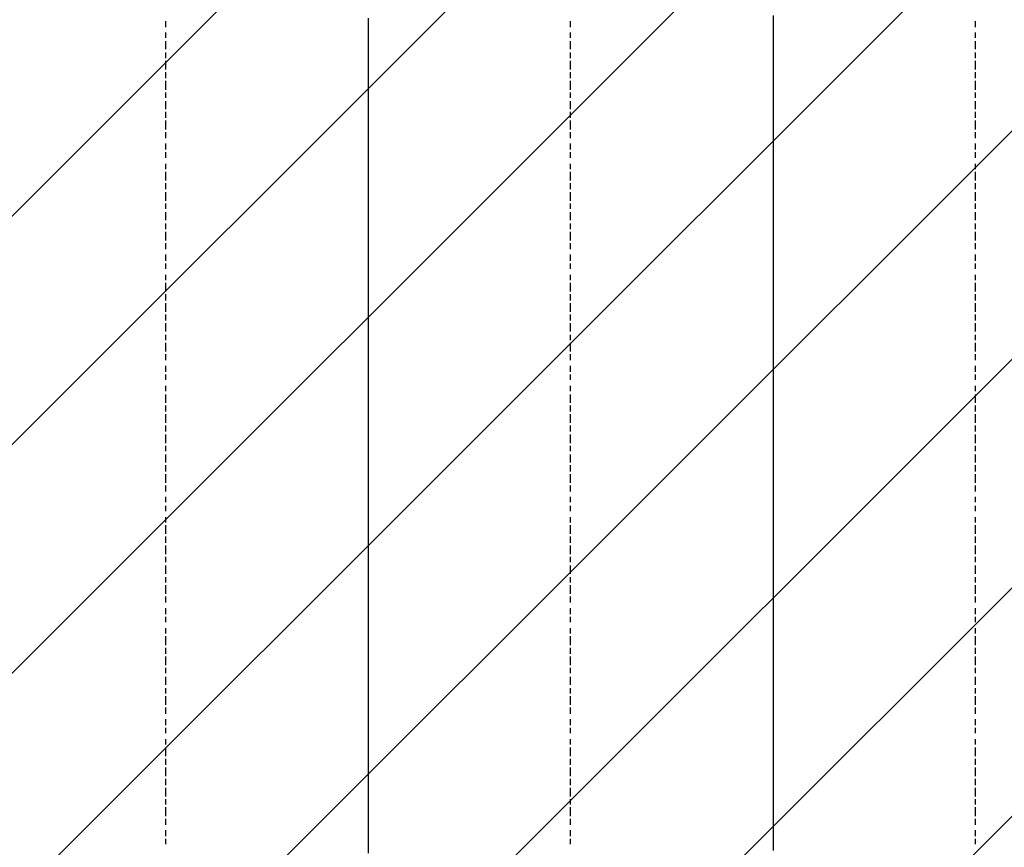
# Model space of a CAD drawing. Extents: x 997 to 109698, y 921 to 94021.
# Tile 113 of 256: x 23926 to 25388, y 17453 to 18683. Entities that reach past the tile are written whole.
import ezdxf

# ---------------------------------------------------------------- set-up
doc = ezdxf.new("R2010")
doc.units = 0
doc.header["$MEASUREMENT"] = 0
doc.layers.add('12', color=7, linetype='CONTINUOUS')
doc.layers.add('28', color=7, linetype='CONTINUOUS')

msp = doc.modelspace()

# ---------------------------------------------------------------- linework, layer by layer
at = {"layer": '12', "color": 5}
for p, q in [((24142.601607, 18680.953237), (24142.601607, 18671.953237)), ((24743.601607, 18680.953237), (24743.601607, 18671.953237)), ((25344.601607, 18680.953237), (25344.601607, 18671.953237)), ((24142.601607, 18663.953237), (24142.601607, 18655.953237)), ((24743.601607, 18663.953237), (24743.601607, 18655.953237)), ((25344.601607, 18663.953237), (25344.601607, 18655.953237)), ((24142.601607, 18650.953237), (24142.601607, 18638.953237)), ((24743.601607, 18650.953237), (24743.601607, 18638.953237)), ((25344.601607, 18650.953237), (25344.601607, 18638.953237)), ((24142.601607, 18633.953237), (24142.601607, 18625.953237)), ((24142.601607, 18621.953237), (24142.601607, 18608.953237)), ((24743.601607, 18633.953237), (24743.601607, 18625.953237)), ((24743.601607, 18621.953237), (24743.601607, 18608.953237)), ((25344.601607, 18633.953237), (25344.601607, 18625.953237)), ((25344.601607, 18621.953237), (25344.601607, 18608.953237)), ((24142.601607, 18604.953237), (24142.601607, 18595.953237)), ((24743.601607, 18604.953237), (24743.601607, 18595.953237)), ((25344.601607, 18604.953237), (25344.601607, 18595.953237)), ((24142.601607, 18591.953237), (24142.601607, 18578.953237)), ((24743.601607, 18591.953237), (24743.601607, 18578.953237)), ((25344.601607, 18591.953237), (25344.601607, 18578.953237)), ((24142.601607, 18574.953237), (24142.601607, 18566.953237)), ((24743.601607, 18574.953237), (24743.601607, 18566.953237)), ((25344.601607, 18574.953237), (25344.601607, 18566.953237)), ((24142.601607, 18561.953237), (24142.601607, 18549.953237)), ((24743.601607, 18561.953237), (24743.601607, 18549.953237)), ((25344.601607, 18561.953237), (25344.601607, 18549.953237)), ((24142.601607, 18545.953237), (24142.601607, 18536.953237)), ((24743.601607, 18545.953237), (24743.601607, 18536.953237)), ((25344.601607, 18545.953237), (25344.601607, 18536.953237)), ((24142.601607, 18532.953237), (24142.601607, 18519.953237)), ((24743.601607, 18532.953237), (24743.601607, 18519.953237)), ((25344.601607, 18532.953237), (25344.601607, 18519.953237)), ((24142.601607, 18515.953237), (24142.601607, 18506.953237)), ((24743.601607, 18515.953237), (24743.601607, 18506.953237)), ((25344.601607, 18515.953237), (25344.601607, 18506.953237)), ((24142.601607, 18498.953237), (24142.601607, 18489.953237)), ((24743.601607, 18498.953237), (24743.601607, 18489.953237)), ((25344.601607, 18498.953237), (25344.601607, 18489.953237)), ((24142.601607, 18485.953237), (24142.601607, 18477.953237)), ((24743.601607, 18485.953237), (24743.601607, 18477.953237)), ((25344.601607, 18485.953237), (25344.601607, 18477.953237)), ((24142.601607, 18468.953237), (24142.601607, 18460.953237)), ((24743.601607, 18468.953237), (24743.601607, 18460.953237)), ((25344.601607, 18468.953237), (25344.601607, 18460.953237)), ((24142.601607, 18456.953237), (24142.601607, 18443.953237)), ((24743.601607, 18456.953237), (24743.601607, 18443.953237)), ((25344.601607, 18456.953237), (25344.601607, 18443.953237)), ((24142.601607, 18439.953237), (24142.601607, 18430.953237)), ((24743.601607, 18439.953237), (24743.601607, 18430.953237)), ((25344.601607, 18439.953237), (25344.601607, 18430.953237)), ((24142.601607, 18426.953237), (24142.601607, 18413.953237)), ((24743.601607, 18426.953237), (24743.601607, 18413.953237)), ((25344.601607, 18426.953237), (25344.601607, 18413.953237)), ((24142.601607, 18409.953237), (24142.601607, 18401.953237)), ((24743.601607, 18409.953237), (24743.601607, 18401.953237)), ((25344.601607, 18409.953237), (25344.601607, 18401.953237)), ((24142.601607, 18396.953237), (24142.601607, 18384.953237)), ((24743.601607, 18396.953237), (24743.601607, 18384.953237)), ((25344.601607, 18396.953237), (25344.601607, 18384.953237)), ((24142.601607, 18379.953237), (24142.601607, 18371.953237)), ((24743.601607, 18379.953237), (24743.601607, 18371.953237)), ((25344.601607, 18379.953237), (25344.601607, 18371.953237)), ((24142.601607, 18367.953237), (24142.601607, 18354.953237)), ((24743.601607, 18367.953237), (24743.601607, 18354.953237)), ((25344.601607, 18367.953237), (25344.601607, 18354.953237)), ((24142.601607, 18350.953237), (24142.601607, 18341.953237)), ((24743.601607, 18350.953237), (24743.601607, 18341.953237)), ((25344.601607, 18350.953237), (25344.601607, 18341.953237)), ((24142.601607, 18333.953237), (24142.601607, 18324.953237)), ((24743.601607, 18333.953237), (24743.601607, 18324.953237)), ((25344.601607, 18333.953237), (25344.601607, 18324.953237)), ((24142.601607, 18320.953237), (24142.601607, 18312.953237)), ((24743.601607, 18320.953237), (24743.601607, 18312.953237)), ((25344.601607, 18320.953237), (25344.601607, 18312.953237)), ((24142.601607, 18303.953237), (24142.601607, 18295.953237)), ((24743.601607, 18303.953237), (24743.601607, 18295.953237)), ((25344.601607, 18303.953237), (25344.601607, 18295.953237)), ((24142.601607, 18291.953237), (24142.601607, 18278.953237)), ((24743.601607, 18291.953237), (24743.601607, 18278.953237)), ((25344.601607, 18291.953237), (25344.601607, 18278.953237)), ((24142.601607, 18274.953237), (24142.601607, 18265.953237)), ((24743.601607, 18274.953237), (24743.601607, 18265.953237)), ((25344.601607, 18274.953237), (25344.601607, 18265.953237)), ((24142.601607, 18261.953237), (24142.601607, 18248.953237)), ((24743.601607, 18261.953237), (24743.601607, 18248.953237)), ((25344.601607, 18261.953237), (25344.601607, 18248.953237)), ((24142.601607, 18244.953237), (24142.601607, 18235.953237)), ((24743.601607, 18244.953237), (24743.601607, 18235.953237)), ((25344.601607, 18244.953237), (25344.601607, 18235.953237)), ((24142.601607, 18231.953237), (24142.601607, 18219.953237)), ((24743.601607, 18231.953237), (24743.601607, 18219.953237)), ((25344.601607, 18231.953237), (25344.601607, 18219.953237)), ((24142.601607, 18214.953237), (24142.601607, 18206.953237)), ((24743.601607, 18214.953237), (24743.601607, 18206.953237)), ((25344.601607, 18214.953237), (25344.601607, 18206.953237)), ((24142.601607, 18202.953237), (24142.601607, 18189.953237)), ((24743.601607, 18202.953237), (24743.601607, 18189.953237)), ((25344.601607, 18202.953237), (25344.601607, 18189.953237)), ((24142.601607, 18185.953237), (24142.601607, 18176.953237)), ((24743.601607, 18185.953237), (24743.601607, 18176.953237)), ((25344.601607, 18185.953237), (25344.601607, 18176.953237)), ((24142.601607, 18168.953237), (24142.601607, 18159.953237)), ((24743.601607, 18168.953237), (24743.601607, 18159.953237)), ((25344.601607, 18168.953237), (25344.601607, 18159.953237)), ((24142.601607, 18155.953237), (24142.601607, 18147.953237)), ((24743.601607, 18155.953237), (24743.601607, 18147.953237)), ((25344.601607, 18155.953237), (25344.601607, 18147.953237)), ((24142.601607, 18138.953237), (24142.601607, 18130.953237)), ((24142.601607, 18125.953237), (24142.601607, 18113.953237)), ((24743.601607, 18138.953237), (24743.601607, 18130.953237)), ((24743.601607, 18125.953237), (24743.601607, 18113.953237)), ((25344.601607, 18138.953237), (25344.601607, 18130.953237)), ((25344.601607, 18125.953237), (25344.601607, 18113.953237)), ((24142.601607, 18109.953237), (24142.601607, 18100.953237)), ((24142.601607, 18096.953237), (24142.601607, 18083.953237)), ((24743.601607, 18109.953237), (24743.601607, 18100.953237)), ((24743.601607, 18096.953237), (24743.601607, 18083.953237)), ((25344.601607, 18109.953237), (25344.601607, 18100.953237)), ((25344.601607, 18096.953237), (25344.601607, 18083.953237)), ((24142.601607, 18079.953237), (24142.601607, 18070.953237)), ((24142.601607, 18066.953237), (24142.601607, 18053.953237)), ((24743.601607, 18079.953237), (24743.601607, 18070.953237)), ((24743.601607, 18066.953237), (24743.601607, 18053.953237)), ((25344.601607, 18079.953237), (25344.601607, 18070.953237)), ((25344.601607, 18066.953237), (25344.601607, 18053.953237)), ((24142.601607, 18049.953237), (24142.601607, 18041.953237)), ((24743.601607, 18049.953237), (24743.601607, 18041.953237)), ((25344.601607, 18049.953237), (25344.601607, 18041.953237)), ((24142.601607, 18036.953237), (24142.601607, 18024.953237)), ((24743.601607, 18036.953237), (24743.601607, 18024.953237)), ((25344.601607, 18036.953237), (25344.601607, 18024.953237)), ((24142.601607, 18020.953237), (24142.601607, 18011.953237)), ((24743.601607, 18020.953237), (24743.601607, 18011.953237)), ((25344.601607, 18020.953237), (25344.601607, 18011.953237)), ((24142.601607, 18007.953237), (24142.601607, 17994.953237)), ((24743.601607, 18007.953237), (24743.601607, 17994.953237)), ((25344.601607, 18007.953237), (25344.601607, 17994.953237)), ((24142.601607, 17990.953237), (24142.601607, 17981.953237)), ((24743.601607, 17990.953237), (24743.601607, 17981.953237)), ((25344.601607, 17990.953237), (25344.601607, 17981.953237)), ((24142.601607, 17973.953237), (24142.601607, 17965.953237)), ((24743.601607, 17973.953237), (24743.601607, 17965.953237)), ((25344.601607, 17973.953237), (25344.601607, 17965.953237)), ((24142.601607, 17960.953237), (24142.601607, 17952.953237)), ((24743.601607, 17960.953237), (24743.601607, 17952.953237)), ((25344.601607, 17960.953237), (25344.601607, 17952.953237)), ((24142.601607, 17943.953237), (24142.601607, 17935.953237)), ((24743.601607, 17943.953237), (24743.601607, 17935.953237)), ((25344.601607, 17943.953237), (25344.601607, 17935.953237)), ((24142.601607, 17931.953237), (24142.601607, 17918.953237)), ((24743.601607, 17931.953237), (24743.601607, 17918.953237)), ((25344.601607, 17931.953237), (25344.601607, 17918.953237)), ((24142.601607, 17914.953237), (24142.601607, 17905.953237)), ((24743.601607, 17914.953237), (24743.601607, 17905.953237)), ((25344.601607, 17914.953237), (25344.601607, 17905.953237)), ((24142.601607, 17901.953237), (24142.601607, 17888.953237)), ((24743.601607, 17901.953237), (24743.601607, 17888.953237)), ((25344.601607, 17901.953237), (25344.601607, 17888.953237)), ((24142.601607, 17884.953237), (24142.601607, 17876.953237)), ((24743.601607, 17884.953237), (24743.601607, 17876.953237)), ((25344.601607, 17884.953237), (25344.601607, 17876.953237)), ((24142.601607, 17871.953237), (24142.601607, 17859.953237)), ((24743.601607, 17871.953237), (24743.601607, 17859.953237)), ((25344.601607, 17871.953237), (25344.601607, 17859.953237)), ((24142.601607, 17854.953237), (24142.601607, 17846.953237)), ((24743.601607, 17854.953237), (24743.601607, 17846.953237)), ((25344.601607, 17854.953237), (25344.601607, 17846.953237)), ((24142.601607, 17842.953237), (24142.601607, 17829.953237)), ((24743.601607, 17842.953237), (24743.601607, 17829.953237)), ((25344.601607, 17842.953237), (25344.601607, 17829.953237)), ((24142.601607, 17825.953237), (24142.601607, 17816.953237)), ((24743.601607, 17825.953237), (24743.601607, 17816.953237)), ((25344.601607, 17825.953237), (25344.601607, 17816.953237)), ((24142.601607, 17808.953237), (24142.601607, 17799.953237)), ((24743.601607, 17808.953237), (24743.601607, 17799.953237)), ((25344.601607, 17808.953237), (25344.601607, 17799.953237)), ((24142.601607, 17795.953237), (24142.601607, 17787.953237)), ((24743.601607, 17795.953237), (24743.601607, 17787.953237)), ((25344.601607, 17795.953237), (25344.601607, 17787.953237)), ((24142.601607, 17778.953237), (24142.601607, 17770.953237)), ((24743.601607, 17778.953237), (24743.601607, 17770.953237)), ((25344.601607, 17778.953237), (25344.601607, 17770.953237)), ((24142.601607, 17766.953237), (24142.601607, 17753.953237)), ((24743.601607, 17766.953237), (24743.601607, 17753.953237)), ((25344.601607, 17766.953237), (25344.601607, 17753.953237)), ((24142.601607, 17749.953237), (24142.601607, 17740.953237)), ((24743.601607, 17749.953237), (24743.601607, 17740.953237)), ((25344.601607, 17749.953237), (25344.601607, 17740.953237)), ((24142.601607, 17736.953237), (24142.601607, 17723.953237)), ((24743.601607, 17736.953237), (24743.601607, 17723.953237)), ((25344.601607, 17736.953237), (25344.601607, 17723.953237)), ((24142.601607, 17719.953237), (24142.601607, 17711.953237)), ((24743.601607, 17719.953237), (24743.601607, 17711.953237)), ((25344.601607, 17719.953237), (25344.601607, 17711.953237)), ((24142.601607, 17706.953237), (24142.601607, 17694.953237)), ((24743.601607, 17706.953237), (24743.601607, 17694.953237)), ((25344.601607, 17706.953237), (25344.601607, 17694.953237)), ((24142.601607, 17689.953237), (24142.601607, 17681.953237)), ((24743.601607, 17689.953237), (24743.601607, 17681.953237)), ((25344.601607, 17689.953237), (25344.601607, 17681.953237)), ((24142.601607, 17677.953237), (24142.601607, 17664.953237)), ((24743.601607, 17677.953237), (24743.601607, 17664.953237)), ((25344.601607, 17677.953237), (25344.601607, 17664.953237)), ((24142.601607, 17660.953237), (24142.601607, 17651.953237)), ((24743.601607, 17660.953237), (24743.601607, 17651.953237)), ((25344.601607, 17660.953237), (25344.601607, 17651.953237)), ((24142.601607, 17643.953237), (24142.601607, 17634.953237)), ((24743.601607, 17643.953237), (24743.601607, 17634.953237)), ((25344.601607, 17643.953237), (25344.601607, 17634.953237)), ((24142.601607, 17630.953237), (24142.601607, 17622.953237)), ((24743.601607, 17630.953237), (24743.601607, 17622.953237)), ((25344.601607, 17630.953237), (25344.601607, 17622.953237)), ((24142.601607, 17613.953237), (24142.601607, 17605.953237)), ((24743.601607, 17613.953237), (24743.601607, 17605.953237)), ((25344.601607, 17613.953237), (25344.601607, 17605.953237)), ((24142.601607, 17601.953237), (24142.601607, 17588.953237)), ((24743.601607, 17601.953237), (24743.601607, 17588.953237)), ((25344.601607, 17601.953237), (25344.601607, 17588.953237)), ((24142.601607, 17584.953237), (24142.601607, 17575.953237)), ((24743.601607, 17584.953237), (24743.601607, 17575.953237)), ((25344.601607, 17584.953237), (25344.601607, 17575.953237)), ((24142.601607, 17571.953237), (24142.601607, 17558.953237)), ((24743.601607, 17571.953237), (24743.601607, 17558.953237)), ((25344.601607, 17571.953237), (25344.601607, 17558.953237)), ((24142.601607, 17554.953237), (24142.601607, 17545.953237)), ((24743.601607, 17554.953237), (24743.601607, 17545.953237)), ((25344.601607, 17554.953237), (25344.601607, 17545.953237)), ((24142.601607, 17541.953237), (24142.601607, 17528.953237)), ((24743.601607, 17541.953237), (24743.601607, 17528.953237)), ((25344.601607, 17541.953237), (25344.601607, 17528.953237)), ((24142.601607, 17524.953237), (24142.601607, 17516.953237)), ((24142.601607, 17512.953237), (24142.601607, 17499.953237)), ((24743.601607, 17524.953237), (24743.601607, 17516.953237)), ((24743.601607, 17512.953237), (24743.601607, 17499.953237)), ((25344.601607, 17524.953237), (25344.601607, 17516.953237)), ((25344.601607, 17512.953237), (25344.601607, 17499.953237)), ((24142.601607, 17495.953237), (24142.601607, 17486.953237)), ((24743.601607, 17495.953237), (24743.601607, 17486.953237)), ((25344.601607, 17495.953237), (25344.601607, 17486.953237)), ((24142.601607, 17478.953237), (24142.601607, 17469.953237)), ((24743.601607, 17478.953237), (24743.601607, 17469.953237)), ((25344.601607, 17478.953237), (25344.601607, 17469.953237)), ((24142.601607, 17465.953237), (24142.601607, 17457.953237)), ((24743.601607, 17465.953237), (24743.601607, 17457.953237)), ((25344.601607, 17465.953237), (25344.601607, 17457.953237))]:
    msp.add_line(p, q, dxfattribs=at)
at = {"layer": '12', "color": 1}
for p, q in [((24443.601607, 18684.953237), (24443.601607, 18676.953237)), ((25044.601607, 18688.953237), (25044.601607, 18676.953237)), ((24443.601607, 18676.953237), (24443.601607, 18663.953237)), ((25044.601607, 18676.953237), (25044.601607, 18667.953237)), ((25044.601607, 18667.953237), (25044.601607, 18659.953237)), ((24443.601607, 18663.953237), (24443.601607, 18655.953237)), ((24443.601607, 18655.953237), (24443.601607, 18646.953237)), ((25044.601607, 18659.953237), (25044.601607, 18646.953237)), ((24443.601607, 18646.953237), (24443.601607, 18633.953237)), ((25044.601607, 18646.953237), (25044.601607, 18638.953237)), ((25044.601607, 18638.953237), (25044.601607, 18629.953237)), ((24443.601607, 18633.953237), (24443.601607, 18625.953237)), ((24443.601607, 18625.953237), (24443.601607, 18617.953237)), ((25044.601607, 18629.953237), (25044.601607, 18617.953237)), ((24443.601607, 18617.953237), (24443.601607, 18604.953237)), ((25044.601607, 18617.953237), (25044.601607, 18608.953237)), ((25044.601607, 18608.953237), (25044.601607, 18600.953237)), ((24443.601607, 18604.953237), (24443.601607, 18595.953237)), ((24443.601607, 18595.953237), (24443.601607, 18587.953237)), ((25044.601607, 18600.953237), (25044.601607, 18587.953237)), ((24443.601607, 18587.953237), (24443.601607, 18574.953237)), ((25044.601607, 18587.953237), (25044.601607, 18578.953237)), ((25044.601607, 18578.953237), (25044.601607, 18566.953237)), ((24443.601607, 18574.953237), (24443.601607, 18566.953237)), ((24443.601607, 18566.953237), (24443.601607, 18553.953237)), ((25044.601607, 18566.953237), (25044.601607, 18557.953237)), ((24443.601607, 18553.953237), (24443.601607, 18545.953237)), ((25044.601607, 18557.953237), (25044.601607, 18549.953237)), ((25044.601607, 18549.953237), (25044.601607, 18536.953237)), ((24443.601607, 18545.953237), (24443.601607, 18536.953237)), ((24443.601607, 18536.953237), (24443.601607, 18523.953237)), ((25044.601607, 18536.953237), (25044.601607, 18528.953237)), ((24443.601607, 18523.953237), (24443.601607, 18515.953237)), ((25044.601607, 18528.953237), (25044.601607, 18519.953237)), ((25044.601607, 18519.953237), (25044.601607, 18506.953237)), ((24443.601607, 18515.953237), (24443.601607, 18506.953237)), ((24443.601607, 18506.953237), (24443.601607, 18494.953237)), ((25044.601607, 18506.953237), (25044.601607, 18498.953237)), ((24443.601607, 18494.953237), (24443.601607, 18485.953237)), ((25044.601607, 18498.953237), (25044.601607, 18489.953237)), ((24443.601607, 18485.953237), (24443.601607, 18477.953237)), ((24443.601607, 18477.953237), (24443.601607, 18464.953237)), ((25044.601607, 18489.953237), (25044.601607, 18477.953237)), ((25044.601607, 18477.953237), (25044.601607, 18468.953237)), ((24443.601607, 18464.953237), (24443.601607, 18456.953237)), ((25044.601607, 18468.953237), (25044.601607, 18456.953237)), ((24443.601607, 18456.953237), (24443.601607, 18443.953237)), ((25044.601607, 18456.953237), (25044.601607, 18447.953237)), ((25044.601607, 18447.953237), (25044.601607, 18439.953237)), ((24443.601607, 18443.953237), (24443.601607, 18434.953237)), ((24443.601607, 18434.953237), (24443.601607, 18426.953237)), ((25044.601607, 18439.953237), (25044.601607, 18426.953237)), ((24443.601607, 18426.953237), (24443.601607, 18413.953237)), ((25044.601607, 18426.953237), (25044.601607, 18418.953237)), ((25044.601607, 18418.953237), (25044.601607, 18409.953237)), ((24443.601607, 18413.953237), (24443.601607, 18405.953237)), ((24443.601607, 18405.953237), (24443.601607, 18396.953237)), ((25044.601607, 18409.953237), (25044.601607, 18396.953237)), ((24443.601607, 18396.953237), (24443.601607, 18384.953237)), ((25044.601607, 18396.953237), (25044.601607, 18388.953237)), ((25044.601607, 18388.953237), (25044.601607, 18379.953237)), ((24443.601607, 18384.953237), (24443.601607, 18375.953237)), ((24443.601607, 18375.953237), (24443.601607, 18367.953237)), ((25044.601607, 18379.953237), (25044.601607, 18367.953237)), ((24443.601607, 18367.953237), (24443.601607, 18354.953237)), ((25044.601607, 18367.953237), (25044.601607, 18358.953237)), ((25044.601607, 18358.953237), (25044.601607, 18350.953237)), ((24443.601607, 18354.953237), (24443.601607, 18346.953237)), ((24443.601607, 18346.953237), (24443.601607, 18333.953237)), ((25044.601607, 18350.953237), (25044.601607, 18337.953237)), ((24443.601607, 18333.953237), (24443.601607, 18324.953237)), ((25044.601607, 18337.953237), (25044.601607, 18329.953237)), ((25044.601607, 18329.953237), (25044.601607, 18316.953237)), ((24443.601607, 18324.953237), (24443.601607, 18316.953237)), ((24443.601607, 18316.953237), (24443.601607, 18303.953237)), ((25044.601607, 18316.953237), (25044.601607, 18307.953237)), ((24443.601607, 18303.953237), (24443.601607, 18295.953237)), ((25044.601607, 18307.953237), (25044.601607, 18299.953237)), ((24443.601607, 18295.953237), (24443.601607, 18286.953237)), ((24443.601607, 18286.953237), (24443.601607, 18274.953237)), ((25044.601607, 18299.953237), (25044.601607, 18286.953237)), ((25044.601607, 18286.953237), (25044.601607, 18278.953237)), ((24443.601607, 18274.953237), (24443.601607, 18265.953237)), ((25044.601607, 18278.953237), (25044.601607, 18269.953237)), ((24443.601607, 18265.953237), (24443.601607, 18257.953237)), ((24443.601607, 18257.953237), (24443.601607, 18244.953237)), ((25044.601607, 18269.953237), (25044.601607, 18257.953237)), ((25044.601607, 18257.953237), (25044.601607, 18248.953237)), ((24443.601607, 18244.953237), (24443.601607, 18235.953237)), ((25044.601607, 18248.953237), (25044.601607, 18240.953237)), ((24443.601607, 18235.953237), (24443.601607, 18223.953237)), ((25044.601607, 18240.953237), (25044.601607, 18227.953237)), ((25044.601607, 18227.953237), (25044.601607, 18219.953237)), ((24443.601607, 18223.953237), (24443.601607, 18214.953237)), ((24443.601607, 18214.953237), (24443.601607, 18206.953237)), ((25044.601607, 18219.953237), (25044.601607, 18206.953237)), ((24443.601607, 18206.953237), (24443.601607, 18193.953237)), ((25044.601607, 18206.953237), (25044.601607, 18197.953237)), ((24443.601607, 18193.953237), (24443.601607, 18185.953237)), ((24443.601607, 18185.953237), (24443.601607, 18176.953237)), ((25044.601607, 18197.953237), (25044.601607, 18189.953237)), ((25044.601607, 18189.953237), (25044.601607, 18176.953237)), ((24443.601607, 18176.953237), (24443.601607, 18163.953237)), ((25044.601607, 18176.953237), (25044.601607, 18168.953237)), ((25044.601607, 18168.953237), (25044.601607, 18159.953237)), ((24443.601607, 18163.953237), (24443.601607, 18155.953237)), ((24443.601607, 18155.953237), (24443.601607, 18147.953237)), ((25044.601607, 18159.953237), (25044.601607, 18147.953237)), ((24443.601607, 18147.953237), (24443.601607, 18134.953237)), ((25044.601607, 18147.953237), (25044.601607, 18138.953237)), ((24443.601607, 18134.953237), (24443.601607, 18125.953237)), ((24443.601607, 18125.953237), (24443.601607, 18113.953237)), ((25044.601607, 18138.953237), (25044.601607, 18130.953237)), ((25044.601607, 18130.953237), (25044.601607, 18117.953237)), ((24443.601607, 18113.953237), (24443.601607, 18104.953237)), ((25044.601607, 18117.953237), (25044.601607, 18109.953237)), ((24443.601607, 18104.953237), (24443.601607, 18096.953237)), ((24443.601607, 18096.953237), (24443.601607, 18083.953237)), ((25044.601607, 18109.953237), (25044.601607, 18096.953237)), ((25044.601607, 18096.953237), (25044.601607, 18087.953237)), ((24443.601607, 18083.953237), (24443.601607, 18075.953237)), ((25044.601607, 18087.953237), (25044.601607, 18079.953237)), ((24443.601607, 18075.953237), (24443.601607, 18066.953237)), ((24443.601607, 18066.953237), (24443.601607, 18053.953237)), ((25044.601607, 18079.953237), (25044.601607, 18066.953237)), ((25044.601607, 18066.953237), (25044.601607, 18058.953237)), ((24443.601607, 18053.953237), (24443.601607, 18045.953237)), ((25044.601607, 18058.953237), (25044.601607, 18049.953237)), ((24443.601607, 18045.953237), (24443.601607, 18036.953237)), ((25044.601607, 18049.953237), (25044.601607, 18036.953237)), ((24443.601607, 18036.953237), (24443.601607, 18024.953237)), ((24443.601607, 18024.953237), (24443.601607, 18015.953237)), ((25044.601607, 18036.953237), (25044.601607, 18028.953237)), ((25044.601607, 18028.953237), (25044.601607, 18020.953237)), ((24443.601607, 18015.953237), (24443.601607, 18007.953237)), ((25044.601607, 18020.953237), (25044.601607, 18007.953237)), ((24443.601607, 18007.953237), (24443.601607, 17994.953237)), ((24443.601607, 17994.953237), (24443.601607, 17986.953237)), ((25044.601607, 18007.953237), (25044.601607, 17998.953237)), ((25044.601607, 17998.953237), (25044.601607, 17986.953237)), ((24443.601607, 17986.953237), (24443.601607, 17973.953237)), ((25044.601607, 17986.953237), (25044.601607, 17977.953237)), ((24443.601607, 17973.953237), (24443.601607, 17965.953237)), ((24443.601607, 17965.953237), (24443.601607, 17956.953237)), ((25044.601607, 17977.953237), (25044.601607, 17969.953237)), ((25044.601607, 17969.953237), (25044.601607, 17956.953237)), ((24443.601607, 17956.953237), (24443.601607, 17943.953237)), ((25044.601607, 17956.953237), (25044.601607, 17948.953237)), ((24443.601607, 17943.953237), (24443.601607, 17935.953237)), ((24443.601607, 17935.953237), (24443.601607, 17926.953237)), ((25044.601607, 17948.953237), (25044.601607, 17939.953237)), ((25044.601607, 17939.953237), (25044.601607, 17926.953237)), ((24443.601607, 17926.953237), (24443.601607, 17914.953237)), ((25044.601607, 17926.953237), (25044.601607, 17918.953237)), ((24443.601607, 17914.953237), (24443.601607, 17905.953237)), ((24443.601607, 17905.953237), (24443.601607, 17897.953237)), ((25044.601607, 17918.953237), (25044.601607, 17910.953237)), ((25044.601607, 17910.953237), (25044.601607, 17897.953237)), ((24443.601607, 17897.953237), (24443.601607, 17884.953237)), ((25044.601607, 17897.953237), (25044.601607, 17888.953237)), ((24443.601607, 17884.953237), (24443.601607, 17876.953237)), ((24443.601607, 17876.953237), (24443.601607, 17863.953237)), ((25044.601607, 17888.953237), (25044.601607, 17876.953237)), ((25044.601607, 17876.953237), (25044.601607, 17867.953237)), ((24443.601607, 17863.953237), (24443.601607, 17854.953237)), ((25044.601607, 17867.953237), (25044.601607, 17859.953237)), ((24443.601607, 17854.953237), (24443.601607, 17846.953237)), ((25044.601607, 17859.953237), (25044.601607, 17846.953237)), ((24443.601607, 17846.953237), (24443.601607, 17833.953237)), ((24443.601607, 17833.953237), (24443.601607, 17825.953237)), ((25044.601607, 17846.953237), (25044.601607, 17838.953237)), ((25044.601607, 17838.953237), (25044.601607, 17829.953237)), ((24443.601607, 17825.953237), (24443.601607, 17816.953237)), ((25044.601607, 17829.953237), (25044.601607, 17816.953237)), ((24443.601607, 17816.953237), (24443.601607, 17804.953237)), ((24443.601607, 17804.953237), (24443.601607, 17795.953237)), ((25044.601607, 17816.953237), (25044.601607, 17808.953237)), ((25044.601607, 17808.953237), (25044.601607, 17799.953237)), ((24443.601607, 17795.953237), (24443.601607, 17787.953237)), ((25044.601607, 17799.953237), (25044.601607, 17787.953237)), ((24443.601607, 17787.953237), (24443.601607, 17774.953237)), ((24443.601607, 17774.953237), (24443.601607, 17766.953237)), ((25044.601607, 17787.953237), (25044.601607, 17778.953237)), ((25044.601607, 17778.953237), (25044.601607, 17770.953237)), ((24443.601607, 17766.953237), (24443.601607, 17753.953237)), ((25044.601607, 17770.953237), (25044.601607, 17757.953237)), ((24443.601607, 17753.953237), (24443.601607, 17744.953237)), ((24443.601607, 17744.953237), (24443.601607, 17736.953237)), ((25044.601607, 17757.953237), (25044.601607, 17749.953237)), ((25044.601607, 17749.953237), (25044.601607, 17736.953237)), ((24443.601607, 17736.953237), (24443.601607, 17723.953237)), ((25044.601607, 17736.953237), (25044.601607, 17727.953237)), ((24443.601607, 17723.953237), (24443.601607, 17715.953237)), ((24443.601607, 17715.953237), (24443.601607, 17706.953237)), ((25044.601607, 17727.953237), (25044.601607, 17719.953237)), ((25044.601607, 17719.953237), (25044.601607, 17706.953237)), ((24443.601607, 17706.953237), (24443.601607, 17694.953237)), ((25044.601607, 17706.953237), (25044.601607, 17698.953237)), ((24443.601607, 17694.953237), (24443.601607, 17685.953237)), ((25044.601607, 17698.953237), (25044.601607, 17689.953237)), ((25044.601607, 17689.953237), (25044.601607, 17677.953237)), ((24443.601607, 17685.953237), (24443.601607, 17677.953237)), ((24443.601607, 17677.953237), (24443.601607, 17664.953237)), ((25044.601607, 17677.953237), (25044.601607, 17668.953237)), ((24443.601607, 17664.953237), (24443.601607, 17656.953237)), ((25044.601607, 17668.953237), (25044.601607, 17660.953237)), ((25044.601607, 17660.953237), (25044.601607, 17647.953237)), ((24443.601607, 17656.953237), (24443.601607, 17643.953237)), ((24443.601607, 17643.953237), (24443.601607, 17634.953237)), ((25044.601607, 17647.953237), (25044.601607, 17639.953237)), ((24443.601607, 17634.953237), (24443.601607, 17626.953237)), ((25044.601607, 17639.953237), (25044.601607, 17626.953237)), ((24443.601607, 17626.953237), (24443.601607, 17613.953237)), ((24443.601607, 17613.953237), (24443.601607, 17605.953237)), ((25044.601607, 17626.953237), (25044.601607, 17617.953237)), ((25044.601607, 17617.953237), (25044.601607, 17609.953237)), ((24443.601607, 17605.953237), (24443.601607, 17596.953237)), ((25044.601607, 17609.953237), (25044.601607, 17596.953237)), ((24443.601607, 17596.953237), (24443.601607, 17584.953237)), ((24443.601607, 17584.953237), (24443.601607, 17575.953237)), ((25044.601607, 17596.953237), (25044.601607, 17588.953237)), ((25044.601607, 17588.953237), (25044.601607, 17579.953237)), ((24443.601607, 17575.953237), (24443.601607, 17567.953237)), ((25044.601607, 17579.953237), (25044.601607, 17567.953237)), ((24443.601607, 17567.953237), (24443.601607, 17554.953237)), ((24443.601607, 17554.953237), (24443.601607, 17545.953237)), ((25044.601607, 17567.953237), (25044.601607, 17558.953237)), ((25044.601607, 17558.953237), (25044.601607, 17550.953237)), ((24443.601607, 17545.953237), (24443.601607, 17533.953237)), ((25044.601607, 17550.953237), (25044.601607, 17537.953237)), ((24443.601607, 17533.953237), (24443.601607, 17524.953237)), ((25044.601607, 17537.953237), (25044.601607, 17528.953237)), ((25044.601607, 17528.953237), (25044.601607, 17516.953237)), ((24443.601607, 17524.953237), (24443.601607, 17516.953237)), ((24443.601607, 17516.953237), (24443.601607, 17503.953237)), ((25044.601607, 17516.953237), (25044.601607, 17507.953237)), ((24443.601607, 17503.953237), (24443.601607, 17495.953237)), ((25044.601607, 17507.953237), (25044.601607, 17499.953237)), ((25044.601607, 17499.953237), (25044.601607, 17486.953237)), ((24443.601607, 17495.953237), (24443.601607, 17486.953237)), ((24443.601607, 17486.953237), (24443.601607, 17474.953237)), ((25044.601607, 17486.953237), (25044.601607, 17478.953237)), ((24443.601607, 17474.953237), (24443.601607, 17465.953237)), ((25044.601607, 17478.953237), (25044.601607, 17469.953237)), ((25044.601607, 17469.953237), (25044.601607, 17457.953237)), ((24443.601607, 17465.953237), (24443.601607, 17457.953237)), ((24443.601607, 17457.953237), (24443.601607, 17444.953237)), ((25044.601607, 17457.953237), (25044.601607, 17448.953237))]:
    msp.add_line(p, q, dxfattribs=at)
at = {"layer": '28', "color": 2}
for p, q in [((22097.636205, 16573.853635), (29497.636205, 23973.853635)), ((22097.636205, 16234.44238), (29497.636205, 23634.44238)), ((22097.636205, 15895.031125), (29497.636205, 23295.031125)), ((22097.636205, 15555.61987), (29497.636205, 22955.61987)), ((22097.636205, 15216.208615), (29497.636205, 22616.208615)), ((22097.636205, 14876.79736), (29497.636205, 22276.79736)), ((22097.636205, 14537.386105), (29497.636205, 21937.386105)), ((22097.636205, 14197.97485), (29497.636205, 21597.97485))]:
    msp.add_line(p, q, dxfattribs=at)

doc.saveas('drawing.dxf')
